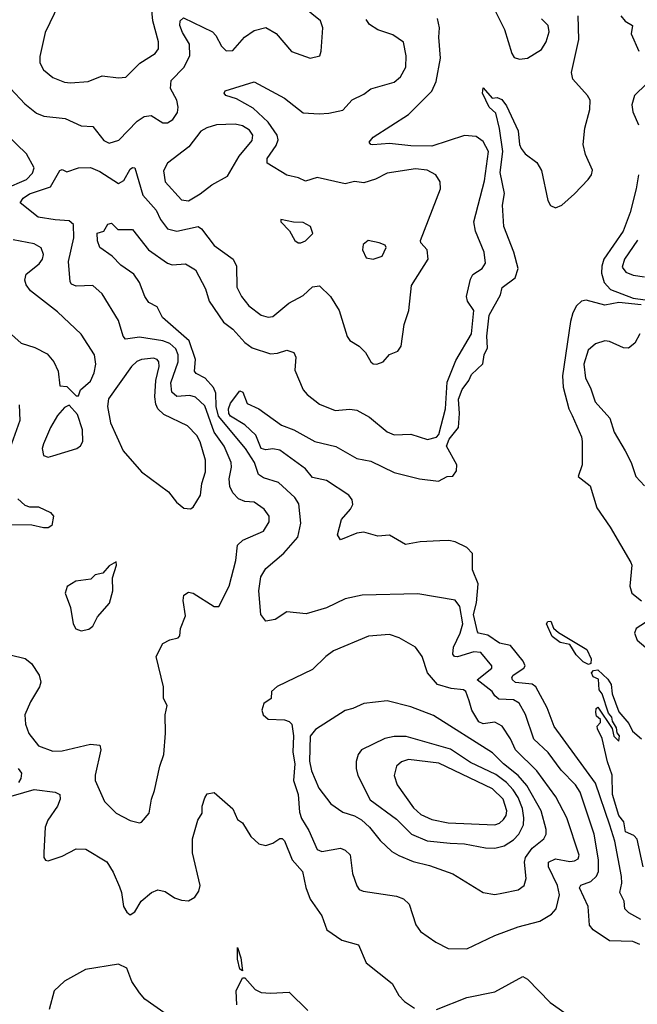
# Model space of a CAD drawing. Extents: x 1552033 to 1694788, y 811965 to 917215.
# Tile 22 of 256: x 1565893 to 1568534, y 847137 to 851349. Entities that reach past the tile are written whole.
import ezdxf

# ---------------------------------------------------------------- set-up
doc = ezdxf.new("R2010")
doc.units = 0

msp = doc.modelspace()

# ---------------------------------------------------------------- linework, layer by layer
at = {"layer": '0CON20XD'}
for points in [[(1566060.5, 851415), (1566002.2, 851295), (1565978.7, 851191.3), (1565979.5, 851165), (1565995, 851134.2), (1566035, 851101.2), (1566085, 851082), (1566109.4, 851079.4), (1566185, 851085.4), (1566245, 851108.8), (1566315, 851100), (1566346.4, 851103.6), (1566406.6, 851163.4), (1566472, 851205), (1566486.9, 851225), (1566486.5, 851255), (1566462.4, 851345), (1566454, 851436)], [(1567895, 851451.9), (1567966.9, 851306.9), (1567997.1, 851205), (1568008.1, 851188.1), (1568030.9, 851180.9), (1568065, 851184.2), (1568125, 851221.4), (1568145, 851253.8), (1568157.2, 851297.2), (1568152.9, 851325), (1568125, 851352.9)], [(1565854, 851055), (1565915, 850989.6), (1565965, 850948.8), (1565996.5, 850936.5), (1566087.1, 850927.1), (1566155, 850894.4), (1566205, 850891.9), (1566252.1, 850832.1), (1566275, 850821.1), (1566316.1, 850833.9), (1566395, 850914.5), (1566425, 850935.5), (1566455, 850938.6), (1566505, 850908), (1566525, 850908), (1566547.6, 850922.4), (1566567.9, 850952.1), (1566571.1, 850975), (1566565.5, 851005), (1566538.2, 851055), (1566540.8, 851089.2), (1566595.2, 851144.8), (1566620.7, 851195), (1566619.7, 851245), (1566588.4, 851295), (1566577.7, 851325), (1566579.4, 851345), (1566593.1, 851356.9), (1566716.8, 851296.8), (1566731.5, 851281.5), (1566755.3, 851235.3), (1566775.5, 851215.5), (1566805, 851217.1), (1566854.4, 851275), (1566895, 851303.5), (1566945, 851315.6), (1566990, 851290), (1567055, 851212.5), (1567135, 851184), (1567176.2, 851195), (1567182.5, 851215), (1567188.9, 851315), (1567178.6, 851345), (1567105, 851404.4)], [(1566045, 850493), (1565971.4, 850505), (1565894.4, 850565), (1565907.5, 850585), (1565935, 850604), (1566025, 850633.9), (1566065, 850704.1), (1566075, 850707.8), (1566095, 850697.9), (1566145, 850716.1), (1566195, 850717.3), (1566235, 850699.2), (1566315, 850648.5), (1566338.7, 850661.3), (1566365, 850710), (1566375, 850717.5), (1566385, 850715.7), (1566418.9, 850598.9), (1566476.4, 850535), (1566494.6, 850495), (1566524.8, 850454.8), (1566565, 850444.1), (1566656.7, 850465), (1566670.8, 850455), (1566725, 850382.7), (1566805.7, 850325), (1566819.4, 850295), (1566821.8, 850205), (1566841.5, 850165), (1566872.7, 850125), (1566925, 850084.6), (1566955, 850076.5), (1566975, 850080), (1567044.3, 850135.7), (1567105, 850169.6), (1567145, 850205.6), (1567175, 850210), (1567222.5, 850165), (1567259.1, 850105), (1567294, 849994), (1567305, 849976.2), (1567345, 849952), (1567372, 849925), (1567394, 849885), (1567405, 849876.2), (1567420, 849875), (1567447.5, 849885), (1567473.9, 849916.1), (1567509.5, 849930.5), (1567525, 849952.5), (1567536.9, 850045), (1567556.5, 850105), (1567568.1, 850211.9), (1567639.5, 850325), (1567635.7, 850365), (1567608, 850395), (1567607.5, 850405), (1567692.1, 850625), (1567691.5, 850655), (1567672, 850685), (1567635, 850705.4), (1567585, 850711.4), (1567465, 850692.1), (1567415, 850666.9), (1567365, 850650.8), (1567325, 850656.9), (1567285, 850646.9), (1567165, 850673.4), (1567115, 850658.8), (1567085, 850672.9), (1567035, 850683.5), (1566950.6, 850735), (1566950.8, 850755), (1566989.3, 850810.7), (1566998.1, 850835), (1566993.9, 850855), (1566955, 850910.3), (1566891.3, 850971.3), (1566820.6, 851010.6), (1566773.8, 851025), (1566766.7, 851035), (1566771.2, 851045), (1566895, 851083.5), (1567025, 851013.5), (1567105, 850951.2), (1567173, 850947), (1567215, 850949.2), (1567275, 850962.5), (1567315, 851005.7), (1567365, 851030), (1567395, 851053.6), (1567495, 851082.5), (1567521.1, 851105), (1567544.5, 851145.5), (1567545.9, 851195), (1567533.6, 851253.6), (1567488.8, 851285), (1567425, 851305.5), (1567388.9, 851328.9), (1567375, 851350)], [(1568545, 847392.6), (1568515, 847405.3), (1568415, 847408.8), (1568345, 847455.5), (1568329.1, 847475), (1568323.4, 847555), (1568286.8, 847635), (1568293.2, 847646.8), (1568335, 847662.4), (1568359.3, 847685), (1568367.8, 847705), (1568368.4, 847755), (1568350.2, 847865), (1568290, 848045), (1568270, 848075), (1568208.2, 848138.2), (1568153.7, 848213.7), (1568091.2, 848271.2), (1568055.9, 848375.9), (1568029.6, 848425), (1568005, 848440), (1567942.2, 848442.2), (1567925, 848457.1), (1567914.2, 848475), (1567850, 848525), (1567912.1, 848575), (1567911.8, 848585), (1567865, 848641.8), (1567835.3, 848645.3), (1567765, 848623.3), (1567753.1, 848625), (1567745.4, 848635), (1567747.8, 848665), (1567777.1, 848725), (1567787.8, 848765), (1567775, 848838.8), (1567755, 848866), (1567595, 848892.2), (1567356.9, 848886.9), (1567285, 848871.5), (1567205, 848833.6), (1567117.7, 848807.7), (1567035, 848815.6), (1566985, 848783.3), (1566945.7, 848775.7), (1566924.5, 848804.5), (1566915.5, 848905), (1566924, 848966), (1566945, 849001.1), (1567023, 849067), (1567082.3, 849135), (1567095.3, 849195), (1567087.3, 849277.3), (1567068.9, 849305), (1566999.2, 849369.2), (1566935, 849389.2), (1566914.1, 849404.1), (1566896.6, 849455), (1566858.9, 849515), (1566742.6, 849652.6), (1566732.6, 849695), (1566731.9, 849751.9), (1566721.9, 849775), (1566686.6, 849815), (1566648.2, 849835), (1566640.7, 849845), (1566645.2, 849895), (1566617.5, 849975), (1566503.5, 850075), (1566480.3, 850120.3), (1566445, 850138.9), (1566427.5, 850165), (1566405, 850224.4), (1566380.6, 850260.6), (1566325, 850299.6), (1566287.8, 850337.8), (1566235.8, 850375), (1566225, 850402.5), (1566224.2, 850435.8), (1566253.3, 850445), (1566270, 850475), (1566285, 850479.2), (1566311.9, 850451.9), (1566375, 850451.1), (1566444.2, 850364.2), (1566525, 850307.3), (1566545, 850300.9), (1566602.5, 850305), (1566645, 850279.4), (1566687.4, 850197.4), (1566702.6, 850145), (1566764.8, 850054.8), (1566805, 850025.4), (1566855, 849968.5), (1566887.5, 849945), (1566965, 849920.3), (1566995, 849922.7), (1567035, 849935.7), (1567065, 849926), (1567074.4, 849905), (1567070.2, 849850.2), (1567105.7, 849765), (1567122.5, 849745), (1567175, 849704.4), (1567242.4, 849677.6), (1567305, 849682.3), (1567335, 849678), (1567388.3, 849648.3), (1567465, 849586.2), (1567495, 849572.5), (1567565, 849575.4), (1567636.9, 849553.1), (1567675, 849562.9), (1567685, 849574.2), (1567713.9, 849685), (1567721.1, 849798.9), (1567758.7, 849891.3), (1567824.6, 850005), (1567834.4, 850105), (1567808.5, 850145), (1567804.4, 850165), (1567821.4, 850238.6), (1567831.3, 850258.7), (1567871.1, 850285), (1567885, 850307.5), (1567880, 850355), (1567841.8, 850445), (1567835.3, 850485), (1567880.2, 850659.8), (1567898.4, 850785), (1567875, 850828.4), (1567845, 850849.8), (1567795, 850854), (1567655, 850807.9), (1567565, 850809.3), (1567475, 850819.2), (1567403.4, 850813.4), (1567394, 850815), (1567387.1, 850825), (1567405, 850847.1), (1567556.3, 850943.7), (1567655, 851043.3), (1567674.6, 851085), (1567693.2, 851185), (1567685.6, 851274.4), (1567688.6, 851315), (1567680, 851355)], [(1568265.5, 850604.5), (1568324, 850665), (1568337.9, 850685), (1568342.7, 850705), (1568312, 850772), (1568302.5, 850815), (1568310, 850885), (1568331.8, 850965), (1568332, 851005), (1568320.9, 851025), (1568258.5, 851095), (1568253.4, 851123.4), (1568284.7, 851265), (1568280.9, 851365)], [(1568463.4, 851365), (1568482.2, 851342.2), (1568514.4, 851325), (1568508.7, 851288.7), (1568541.4, 851215)], [(1568549.9, 847499.9), (1568497.5, 847527.5), (1568481.5, 847545), (1568478.1, 847578.1), (1568459.2, 847615), (1568468, 847655), (1568466, 847684), (1568437.7, 847835), (1568416.2, 847903.8), (1568355, 848083.4), (1568179.2, 848325), (1568148.8, 848405), (1568100.7, 848495), (1568085, 848506), (1568013.8, 848513.8), (1568001.1, 848525), (1567997.5, 848535), (1568003.8, 848545), (1568049.3, 848575), (1568054.3, 848585), (1568046.3, 848605), (1567991.5, 848671.5), (1567945, 848682.1), (1567895, 848716.7), (1567855, 848724.2), (1567850.5, 848730.5), (1567833.9, 848805), (1567847.1, 848855), (1567853.6, 848935), (1567828.9, 848995), (1567830, 849065), (1567805, 849091), (1567755, 849114.7), (1567728.7, 849121.3), (1567689.7, 849119.7), (1567605, 849115.5), (1567543.3, 849103.3), (1567475, 849144.3), (1567425, 849139.2), (1567365, 849156), (1567335, 849151.9), (1567264.3, 849124.3), (1567252.2, 849145), (1567269.4, 849210.6), (1567308.1, 849255), (1567317.5, 849275), (1567314.3, 849295), (1567300.5, 849315), (1567205, 849377.8), (1567145, 849390.3), (1567115, 849427.7), (1567005, 849507.3), (1566975, 849512.9), (1566945, 849508.5), (1566926.1, 849515), (1566902.1, 849572.1), (1566855.7, 849615.7), (1566795, 849653.3), (1566787.1, 849665), (1566786.2, 849685), (1566795, 849709.2), (1566835, 849761.4), (1566846.9, 849755), (1566865, 849706.7), (1566915, 849684.5), (1567012.5, 849615), (1567065, 849593.8), (1567154.8, 849544.8), (1567245, 849523.8), (1567335, 849471.5), (1567395, 849460.5), (1567495, 849412), (1567603.3, 849385), (1567684.5, 849375.5), (1567721.2, 849395), (1567745, 849396.7), (1567760.5, 849419.5), (1567762.4, 849445), (1567718.3, 849525), (1567729.9, 849555), (1567769.9, 849605), (1567774.1, 849665), (1567769.1, 849725), (1567785, 849767.2), (1567813.8, 849805), (1567825, 849831.5), (1567873.2, 849876.8), (1567879.4, 849915), (1567893.5, 849945), (1567890.7, 849995), (1567900.3, 850085), (1567948.6, 850171.4), (1567956.2, 850203.8), (1568011.4, 850245), (1568024.1, 850285), (1568006.1, 850355), (1567963.9, 850465), (1567957.6, 850555), (1567966.5, 850605), (1567947.2, 850695), (1567958.7, 850785), (1567944.3, 850884.3), (1567929.2, 850949.2), (1567900.8, 850975), (1567871.5, 851035), (1567875, 851057.5), (1567913.8, 851013.8), (1567935, 851016.2), (1567955, 851008), (1567975, 850980), (1568025, 850873.3), (1568030, 850815), (1568037.8, 850797.8), (1568054.2, 850775), (1568105, 850738), (1568124, 850704), (1568150.9, 850575), (1568163.6, 850553.6), (1568184.7, 850544.7), (1568211.1, 850555), (1568265.5, 850604.5)], [(1568572.9, 851075), (1568521.8, 851025), (1568510.8, 850985), (1568514.6, 850955), (1568539.3, 850899.2)], [(1566615, 850574.8), (1566665, 850604.1), (1566715, 850643.1), (1566780.9, 850679.1), (1566831.4, 850765), (1566887.1, 850832.9), (1566889.4, 850855), (1566875, 850876.7), (1566845, 850895.8), (1566815, 850902.5), (1566735, 850899.6), (1566693.1, 850886.9), (1566668.1, 850871.9), (1566615.6, 850805), (1566524.8, 850735.2), (1566507.6, 850702.4), (1566514.8, 850654.8), (1566585, 850578.4), (1566615, 850574.8)], [(1565735.6, 850585), (1565921.3, 850665), (1565947.4, 850692.6), (1565954.2, 850715), (1565922, 850775), (1565835, 850859.4)], [(1568539.7, 850685), (1568529.1, 850625), (1568504, 850525), (1568474.3, 850445), (1568391.6, 850325), (1568381.9, 850295), (1568380.5, 850265), (1568392.5, 850225), (1568419.1, 850195), (1568517.1, 850157.1), (1568608.8, 850145)], [(1567095, 850394), (1567115, 850403.8), (1567146.7, 850435), (1567136.7, 850465), (1567105, 850482), (1567063.3, 850483.3), (1567010, 850495), (1567010, 850485), (1567046.2, 850446.2), (1567070, 850405), (1567084.2, 850394.2), (1567095, 850394)], [(1565852.2, 848632.2), (1565916.4, 848616.4), (1565942.9, 848595), (1565975.7, 848545), (1565982.5, 848515), (1565977.5, 848495), (1565938.7, 848431.3), (1565914.6, 848375.4), (1565918.2, 848335), (1565932.5, 848295), (1565972.6, 848242.6), (1566035, 848219.6), (1566075, 848221.4), (1566195, 848249.2), (1566235.6, 848245.6), (1566239.4, 848225), (1566215, 848117.5), (1566215.9, 848094.1), (1566255.6, 848005), (1566305, 847954.4), (1566365, 847923.1), (1566405, 847912.5), (1566414.1, 847915.9), (1566445.9, 847954.1), (1566455.8, 848015), (1566468.9, 848051.1), (1566491.5, 848155), (1566508.9, 848205), (1566516.6, 848296.6), (1566514.3, 848375), (1566523.3, 848415), (1566508, 848445), (1566508.1, 848495), (1566476.7, 848625), (1566505, 848680), (1566535, 848696.7), (1566570, 848705), (1566577, 848713), (1566580, 848745), (1566601.7, 848798.3), (1566592.5, 848865), (1566595, 848887.5), (1566615, 848900), (1566635, 848896), (1566725, 848839.2), (1566745, 848838.8), (1566789.1, 848925), (1566817.2, 849035), (1566825, 849101.4), (1566847.5, 849122.5), (1566935, 849161.5), (1566959.1, 849200.9), (1566960, 849225), (1566938.8, 849255), (1566895, 849284.7), (1566855, 849287.4), (1566828.7, 849298.7), (1566804.5, 849324.5), (1566791.7, 849351.7), (1566788.8, 849385), (1566799.3, 849435), (1566797.2, 849455), (1566766.9, 849525), (1566725.2, 849585), (1566685, 849696.5), (1566645, 849734.7), (1566620.9, 849740.9), (1566565, 849736.7), (1566543, 849755), (1566539.5, 849795), (1566570.7, 849885), (1566570.7, 849915), (1566560.9, 849940.9), (1566535, 849964.4), (1566505, 849975.5), (1566405, 849990.8), (1566345, 849981.8), (1566335, 849995.8), (1566315, 850062.5), (1566246.1, 850176.1), (1566205, 850211.4), (1566135, 850208.8), (1566115, 850217.1), (1566108.2, 850228.2), (1566101.6, 850315), (1566123.7, 850416.3), (1566122.3, 850472.3), (1566105, 850489), (1566045, 850493)], [(1565845, 850014.2), (1565899.2, 849965), (1565957.1, 849947.1), (1566009.7, 849919.8), (1566038.5, 849885), (1566057.5, 849845), (1566065, 849782.5), (1566095, 849780), (1566135, 849740), (1566145, 849740), (1566152.5, 849765), (1566195, 849803.3), (1566211.8, 849838.2), (1566217.9, 849875), (1566212.7, 849915), (1566155, 850004.4), (1566055, 850098.9), (1565939.7, 850189.7), (1565920, 850215), (1565914.4, 850235), (1565919.8, 850260.2), (1565975.6, 850305), (1565990, 850325), (1565994.3, 850345), (1565985, 850373.8), (1565955, 850390.6), (1565865, 850407.7)], [(1567405, 850324.3), (1567442.7, 850337.3), (1567460.6, 850375), (1567455.7, 850385), (1567430.8, 850395), (1567383.8, 850405), (1567361.9, 850388.1), (1567359.6, 850365), (1567375, 850330.6), (1567405, 850324.3)], [(1568535, 850405.3), (1568479, 850325), (1568470.2, 850290.2), (1568485, 850268.4), (1568516, 850256), (1568565, 850249.2)], [(1568551.2, 850128.8), (1568455, 850138.9), (1568395, 850127.7), (1568315, 850149.6), (1568295, 850144.5), (1568274.8, 850125.2), (1568257.8, 850095), (1568247.9, 850057.9), (1568214.3, 849825.7), (1568217.4, 849777.4), (1568241.8, 849685), (1568255.3, 849655.3), (1568295.6, 849565), (1568298.9, 849545), (1568298.6, 849445), (1568281.9, 849395), (1568332.9, 849355), (1568360.7, 849260.7), (1568418.1, 849178.1), (1568506.8, 849026.8), (1568510.8, 849015), (1568502.2, 848925), (1568510.6, 848895), (1568552.5, 848862.5)], [(1568545.6, 850005), (1568524.3, 849965), (1568496.4, 849943.6), (1568475, 849945.6), (1568415, 849973.1), (1568395, 849975.4), (1568355, 849962.7), (1568324.8, 849935.2), (1568305.7, 849875), (1568312.2, 849815), (1568333.9, 849773.9), (1568353.9, 849715), (1568417.3, 849645), (1568435.4, 849585), (1568481.8, 849505), (1568507.8, 849455), (1568527.8, 849395), (1568564.6, 849354.6)], [(1566623.6, 849256.4), (1566635, 849263.3), (1566665.5, 849314.5), (1566671.5, 849365), (1566686.8, 849415), (1566686.8, 849465), (1566665, 849542.9), (1566650.5, 849570.5), (1566610.9, 849610.9), (1566509.9, 849659.9), (1566484, 849684), (1566474.4, 849705), (1566471, 849735), (1566474.8, 849805), (1566489.5, 849865), (1566487.2, 849885), (1566480.5, 849895), (1566465, 849900.8), (1566414.1, 849895.9), (1566393.5, 849886.5), (1566370.4, 849865), (1566272.9, 849727.1), (1566268, 849695), (1566281.2, 849625), (1566335, 849504), (1566414.2, 849415), (1566528.6, 849328.6), (1566564, 849285), (1566595, 849258.8), (1566623.6, 849256.4)], [(1565890.8, 849700.8), (1565893.8, 849635), (1565829.1, 849455)], [(1566015, 849478), (1566035, 849482.9), (1566136.7, 849515), (1566153.3, 849526.7), (1566163.1, 849545), (1566162.1, 849595), (1566139.6, 849659.6), (1566105, 849700), (1566085, 849690), (1566055, 849655.8), (1566024.6, 849605), (1565994.5, 849535), (1565989.4, 849515), (1565994.2, 849484.2), (1566015, 849478)], [(1565885, 849300), (1565915, 849272.9), (1565935, 849265.6), (1565973.3, 849265), (1566025, 849241.4), (1566037.1, 849225), (1566030, 849185), (1566015, 849175.8), (1565995, 849175.6), (1565945, 849186.2), (1565825, 849187.4)], [(1566155, 848734.5), (1566187.8, 848742.2), (1566206.2, 848755), (1566226.2, 848795), (1566277.3, 848852.7), (1566291.4, 848905), (1566289.3, 848960.7), (1566307.5, 849015), (1566305, 849030), (1566275, 849012.5), (1566248.3, 848981.7), (1566215, 848973.8), (1566196.7, 848955), (1566133, 848947), (1566096.4, 848923.6), (1566086.7, 848895), (1566110, 848835), (1566120.8, 848765), (1566132.6, 848742.6), (1566155, 848734.5)], [(1568325, 848590.5), (1568302.1, 848602.1), (1568272.4, 848632.4), (1568246.2, 848676.2), (1568204.7, 848684.7), (1568170.3, 848710.3), (1568146.5, 848765), (1568151.1, 848775), (1568165, 848775.4), (1568176.5, 848746.5), (1568197.6, 848727.6), (1568318.6, 848655), (1568337.3, 848615), (1568335, 848594.3), (1568325, 848590.5)], [(1568569.9, 848770.1), (1568529.1, 848745), (1568522.3, 848725), (1568534, 848695), (1568599.5, 848639.5)], [(1567805, 847374.3), (1567925, 847430.9), (1568025, 847467.9), (1568117.1, 847492.9), (1568167.8, 847522.2), (1568187.7, 847545), (1568201.8, 847605), (1568193, 847645), (1568154.7, 847725), (1568154.6, 847745), (1568185, 847759.5), (1568245, 847748), (1568265, 847750), (1568280.7, 847759.2), (1568286.2, 847775), (1568232.2, 847935), (1568186.5, 848025), (1568104.2, 848135), (1568013.1, 848225), (1567992.1, 848272.1), (1567956.8, 848326.8), (1567925, 848344.1), (1567875, 848336.7), (1567856.9, 848345), (1567826.8, 848395), (1567815.8, 848435), (1567800.9, 848475), (1567791.5, 848481.5), (1567737.5, 848487.5), (1567679.2, 848505), (1567637.1, 848555), (1567614.4, 848625), (1567585.8, 848665), (1567516.2, 848705), (1567475, 848718.2), (1567385, 848711.1), (1567235, 848648.6), (1567202, 848625), (1567145, 848568.6), (1566994, 848496), (1566969.2, 848475), (1566968.8, 848445), (1566936.6, 848423.4), (1566927.8, 848395), (1566934.6, 848374.6), (1566955, 848357.3), (1567025, 848354), (1567045, 848347.3), (1567057.1, 848335), (1567064.2, 848285), (1567061.6, 848215), (1567070.1, 848165), (1567064, 848094), (1567083.7, 848035), (1567089.3, 847959.3), (1567098.6, 847931.4), (1567130, 847880), (1567165, 847798.9), (1567185, 847790), (1567265, 847804.5), (1567285, 847796.9), (1567306.2, 847776.2), (1567316.5, 847696.5), (1567334, 847644), (1567345, 847628.1), (1567361.1, 847621.1), (1567505, 847599.4), (1567535, 847588.1), (1567558.1, 847565), (1567587.2, 847477.2), (1567607.6, 847447.6), (1567672.6, 847402.6), (1567725, 847375.8), (1567805, 847374.3)], [(1568559.5, 847725), (1568533, 847843), (1568519, 847859), (1568483.2, 847875), (1568477.3, 847917.3), (1568455, 847944), (1568427.8, 848035), (1568426.6, 848116.6), (1568406.1, 848173.9), (1568383.9, 848273.9), (1568363.3, 848315), (1568363, 848327), (1568377, 848343), (1568377.5, 848355), (1568359.3, 848369.3), (1568356.7, 848385), (1568358.3, 848401.7), (1568365, 848407.5), (1568426.2, 848316.2), (1568433.9, 848283.9), (1568455, 848262.5), (1568458, 848285), (1568447.7, 848297.7), (1568445, 848320), (1568428.3, 848348.3), (1568425.7, 848365), (1568411.7, 848381.7), (1568383.8, 848465), (1568371.7, 848481.7), (1568367.7, 848527.7), (1568345, 848537.1), (1568338.9, 848555), (1568346.2, 848565), (1568365, 848567.5), (1568407.7, 848527.7), (1568421.8, 848505), (1568426.4, 848465), (1568455, 848387.5), (1568498.5, 848338.5), (1568514.3, 848305), (1568552, 848272)], [(1567925, 847606.9), (1567955, 847612.5), (1568025, 847626.9), (1568050, 847645), (1568058.5, 847675), (1568051.8, 847745), (1568055.7, 847765), (1568085.1, 847804.9), (1568134.8, 847845.2), (1568144.1, 847865), (1568144.2, 847885), (1568123.2, 847965), (1568062.3, 848072.3), (1568025.3, 848115.3), (1567962.4, 848165), (1567915, 848212.1), (1567662, 848372), (1567565, 848409.6), (1567465, 848435.5), (1567365, 848423.5), (1567318.1, 848401.9), (1567284.3, 848394.3), (1567157.4, 848312.6), (1567135.6, 848284.4), (1567132.4, 848177.6), (1567141.5, 848135), (1567171.5, 848061.5), (1567224.2, 847995), (1567275, 847958.2), (1567325, 847943.2), (1567355, 847926.5), (1567389.3, 847895), (1567435, 847837.1), (1567485, 847791.1), (1567515, 847772.7), (1567575, 847747.3), (1567645, 847730), (1567744.6, 847694.6), (1567875, 847615.7), (1567925, 847606.9)], [(1567925, 847804.1), (1567965, 847814.2), (1568005, 847839.7), (1568026.9, 847865), (1568047.2, 847905), (1568049.4, 847935), (1568042.7, 847975), (1568025, 848021.8), (1568003.7, 848055), (1567975, 848085.9), (1567929.4, 848119.4), (1567821.4, 848171.4), (1567735, 848228.1), (1567545, 848282.3), (1567495, 848282.1), (1567455, 848274.2), (1567355, 848225.6), (1567340, 848205), (1567332.5, 848175), (1567331.2, 848145), (1567338.8, 848115), (1567391.8, 848011.8), (1567505, 847929.3), (1567569.2, 847865), (1567635, 847835.7), (1567733.7, 847826.3), (1567795, 847823.7), (1567885, 847805.8), (1567925, 847804.1)], [(1567925, 847904.3), (1567945, 847911.9), (1567962.5, 847927.5), (1567972.9, 847945), (1567975.6, 847965), (1567961.1, 848015), (1567915, 848058.5), (1567685, 848167.9), (1567555.8, 848184.2), (1567525.7, 848174.3), (1567504.5, 848155), (1567493.9, 848115), (1567507.6, 848075), (1567577.3, 847977.3), (1567608.6, 847948.6), (1567655, 847926.7), (1567725, 847913.5), (1567925, 847904.3)], [(1565885.6, 848145), (1565900.9, 848125), (1565897.4, 848102.6), (1565887.1, 848085)], [(1565812.5, 848015), (1565955, 848056.4), (1566044.5, 848044.5), (1566064.4, 848034.4), (1566065.4, 848015), (1566054.6, 847985), (1566012.9, 847925), (1566001.1, 847895), (1565995.9, 847785.9), (1565996.7, 847765), (1566003.6, 847753.6), (1566015, 847750), (1566075, 847770), (1566135, 847801.2), (1566175, 847800), (1566265, 847746.2), (1566292.7, 847702.7), (1566319.2, 847639.2), (1566328.8, 847615), (1566336.7, 847555), (1566350.7, 847530.7), (1566365, 847520), (1566385, 847532.5), (1566411.7, 847578.3), (1566456.7, 847615), (1566483, 847627), (1566515, 847620), (1566555, 847592), (1566585, 847582), (1566615, 847580), (1566641.2, 847595), (1566659.1, 847620.9), (1566664.4, 847645), (1566632, 847785), (1566631.4, 847845), (1566654.2, 847925), (1566673.3, 847955), (1566673.8, 847985), (1566685, 848020), (1566695, 848037.5), (1566725, 848042.5), (1566805, 847972.5), (1566825, 847927.5), (1566845, 847913.3), (1566881.2, 847855), (1566915, 847823.3), (1566945, 847816.7), (1566975, 847826.7), (1567005, 847846.7), (1567015, 847846.2), (1567025, 847836.2), (1567058.5, 847755), (1567102.5, 847705), (1567116.5, 847636.5), (1567135, 847586.7), (1567185.7, 847515), (1567206, 847455), (1567270.5, 847410.5), (1567341.2, 847391.2), (1567374.5, 847314.5), (1567486.1, 847226.1), (1567514.7, 847174.7), (1567538.3, 847148.3), (1567580.9, 847120.9)], [(1566845, 847280), (1566835, 847287.5), (1566825, 847330), (1566825, 847380), (1566838.9, 847335), (1566845, 847280)], [(1566518.6, 847095), (1566428.7, 847158.7), (1566405.5, 847185.5), (1566372, 847235), (1566351.7, 847291.7), (1566315, 847308), (1566174.3, 847285.7), (1566085, 847235.7), (1566040, 847195), (1566018.6, 847115)], [(1567675, 847114.5), (1567805.7, 847165.7), (1567925, 847190.6), (1568045, 847255.7), (1568065, 847244.3), (1568162.2, 847145), (1568225, 847100)], [(1566821.5, 847135), (1566818.7, 847195), (1566845, 847250), (1566855, 847250), (1566900.5, 847200.5), (1566925, 847187.5), (1566965, 847183.8), (1567045, 847188.8), (1567125, 847110.8)]]:
    msp.add_lwpolyline(points, dxfattribs=at)

doc.saveas('drawing.dxf')
